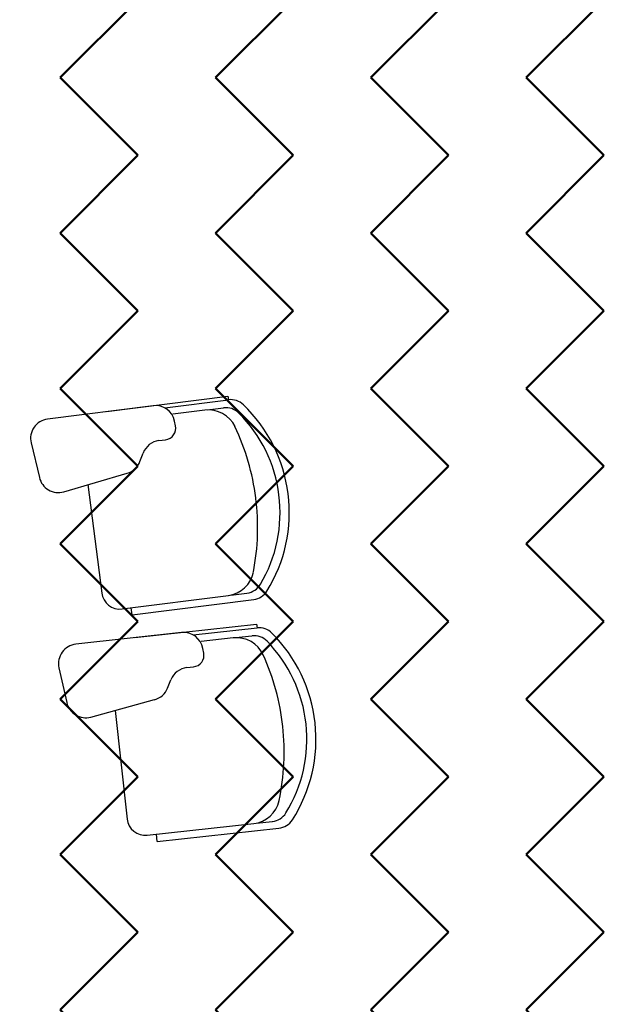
# Model space of a CAD drawing. Header units: metres. Extents: x -1 to 482, y -6 to 64.
# Tile 12 of 33: x 395.52 to 397.1, y 23.56 to 26.25. Entities that reach past the tile are written whole.
import ezdxf

# ---------------------------------------------------------------- set-up
doc = ezdxf.new("R2010")
doc.units = ezdxf.units.M
doc.linetypes.add('CONTINUA', pattern=[0])
doc.layers.add('P1 MOBLES', color=7, linetype='CONTINUA', lineweight=25)
doc.layers.add('PB MOBLES', color=7, linetype='CONTINUA', lineweight=25)

msp = doc.modelspace()

# ---------------------------------------------------------------- hatches: boundary and pattern name
at = {"layer": 'P1 MOBLES', "linetype": 'CONTINUA', "lineweight": 50, "transparency": 33554687}
h = msp.add_hatch(dxfattribs=at)
h.set_pattern_fill('TRAMA', color=202, scale=0.3, angle=135, style=0, pattern_type=2)
h.set_pattern_definition([(135, (-0.84853, 6e-17), (-0.42426407, 3e-17), [0.3, -0.3]), (225, (-0.84853, 6e-17), (-7e-17, -0.42426407), [0.3, -0.3])])
h.paths.add_polyline_path([(400.4234, 26.6821), (400.6941, 28.0485), (394.4398, 28.0485), (394.4398, 13.2195), (397.7561, 13.2195), (398.8018, 18.4972), (397.2323, 18.8081), (397.446, 19.8872), (399.0155, 19.5762), (400.2096, 25.603), (398.6401, 25.914), (398.8539, 26.993)], flags=0)

# ---------------------------------------------------------------- linework, layer by layer
at = {"layer": 'PB MOBLES', "color": 180, "linetype": 'CONTINUA', "transparency": 33554687}
for p, q in [((395.7529, 25.1807), (396.0847, 25.2227)), ((395.7529, 25.1807), (396.0847, 25.2227)), ((396.0847, 25.2227), (396.0859, 25.2128)), ((395.8802, 25.1967), (395.592, 25.1602)), ((395.912, 25.1908), (396.0859, 25.2128)), ((396.0216, 25.1845), (395.9341, 25.1734)), ((396.0288, 25.1854), (396.0725, 25.1909)), ((395.9416, 25.1417), (395.939, 25.1546)), ((395.5469, 25.095), (395.5696, 25.0005)), ((395.8961, 25.1014), (395.9144, 25.1037)), ((395.8443, 25.0445), (395.853, 25.0675)), ((395.6362, 24.9619), (395.8094, 25.0123)), ((395.7023, 24.9811), (395.7398, 24.6852)), ((396.0929, 24.6795), (396.1365, 24.685)), ((395.7956, 24.6418), (396.0857, 24.6785)), ((395.8233, 24.6252), (396.155, 24.6671)), ((395.8233, 24.6252), (395.8207, 24.645)), ((395.9581, 24.5771), (395.6694, 24.5455)), ((395.8306, 24.5633), (396.163, 24.5997)), ((395.8306, 24.5633), (396.163, 24.5997)), ((395.9898, 24.5707), (396.1641, 24.5898)), ((396.163, 24.5997), (396.1641, 24.5898)), ((396.0993, 24.5626), (396.0117, 24.553)), ((396.1066, 24.5634), (396.1503, 24.5682)), ((396.0187, 24.5212), (396.0162, 24.5341)), ((395.6232, 24.4811), (395.6443, 24.3862)), ((395.9725, 24.4816), (395.9908, 24.4836)), ((395.9197, 24.4256), (395.9288, 24.4484)), ((395.7102, 24.3465), (395.8843, 24.394)), ((395.7767, 24.3646), (395.8091, 24.0681)), ((395.8643, 24.0238), (396.1549, 24.0556)), ((395.8916, 24.0067), (396.224, 24.0431)), ((396.1621, 24.0564), (396.2059, 24.0612)), ((395.8916, 24.0067), (395.8894, 24.0265))]:
    msp.add_line(p, q, dxfattribs=at)
for centre, radius, start, end in [((395.8869, 25.1439), 0.0532, 11.6517, 97.2129), ((396.0922, 25.1632), 0.05, 46.0981, 97.2129), ((395.8437, 24.9049), 0.4084, 7.2129, 46.0981), ((396.0317, 25.1051), 0.08, 25.4548, 97.2129), ((396.0788, 25.1413), 0.05, 45.1537, 97.2129), ((395.8437, 24.9049), 0.3834, 7.2129, 45.1537), ((395.5987, 25.1074), 0.0532, 97.2129, 193.5003), ((395.9105, 25.1353), 0.0318, 277.1634, 11.6517), ((395.5311, 24.8669), 0.6343, 7.0798, 25.4548), ((395.9028, 25.0486), 0.0532, 97.1634, 159.1994), ((395.7946, 25.0634), 0.0532, 286.2252, 339.1994), ((395.6213, 25.0129), 0.0532, 193.5003, 286.2252), ((395.8437, 24.9049), 0.3834, 329.2721, 7.2129), ((395.8437, 24.9049), 0.4084, 328.3277, 7.2129), ((395.5315, 24.864), 0.6343, 348.971, 7.346), ((396.0756, 24.7579), 0.08, 277.2129, 348.971), ((396.1303, 24.7346), 0.05, 277.2129, 329.2721), ((395.7894, 24.6914), 0.05, 187.2129, 277.2129), ((396.1487, 24.7168), 0.05, 277.2129, 328.3277), ((395.9639, 24.5242), 0.0532, 10.69, 96.2512), ((396.1695, 24.5401), 0.05, 45.1363, 96.2512), ((395.9167, 24.2861), 0.4084, 6.2512, 45.1363), ((396.1081, 24.4831), 0.08, 24.4931, 96.2512), ((396.1558, 24.5185), 0.05, 44.192, 96.2512), ((395.9167, 24.2861), 0.3834, 6.2512, 44.192), ((395.6751, 24.4926), 0.0532, 96.2512, 192.5386), ((395.9874, 24.5153), 0.0318, 276.2017, 10.69), ((395.6036, 24.2532), 0.6343, 6.1181, 24.4931), ((395.9782, 24.4287), 0.0532, 96.2017, 158.2377), ((395.8703, 24.4453), 0.0532, 285.2634, 338.2377), ((395.6962, 24.3978), 0.0532, 192.5386, 285.2634), ((395.6039, 24.2503), 0.6343, 348.0093, 6.3843), ((395.9167, 24.2861), 0.3834, 328.3104, 6.2512), ((395.9167, 24.2861), 0.4084, 327.366, 6.2512), ((396.1462, 24.1351), 0.08, 276.2512, 348.0093), ((395.8588, 24.0735), 0.05, 186.2512, 276.2512), ((396.2004, 24.1109), 0.05, 276.2512, 328.3104), ((396.2185, 24.0928), 0.05, 276.2512, 327.366)]:
    msp.add_arc(centre, radius, start, end, dxfattribs=at)

doc.saveas('drawing.dxf')
